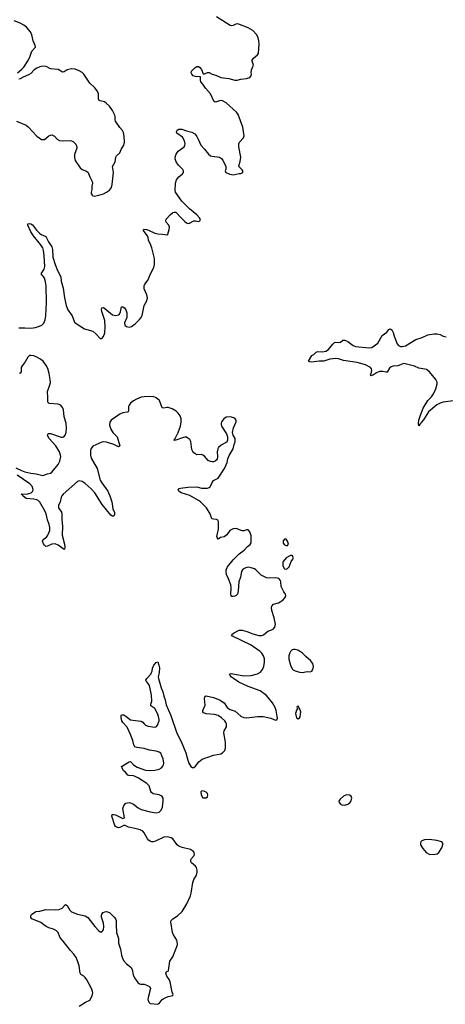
# Model space of a CAD drawing. Header units: inches. Extents: x 1682510 to 1839368, y 640758 to 791543.
# Tile 5 of 186: x 1693462 to 1699100, y 655319 to 668352. Entities that reach past the tile are written whole.
import ezdxf

# ---------------------------------------------------------------- set-up
doc = ezdxf.new("R2010")
doc.units = ezdxf.units.IN
doc.header["$MEASUREMENT"] = 0
doc.layers.add('B6695', color=7, linetype='Continuous')
doc.layers.add('B6696', color=7, linetype='Continuous')

msp = doc.modelspace()

# ---------------------------------------------------------------- linework, layer by layer
at = {"layer": 'B6695', "color": 6, "elevation": 600}
for points in [[(1694250, 655296), (1694333, 655350), (1694390, 655376), (1694421, 655430), (1694431, 655470), (1694428, 655490), (1694412, 655530), (1694350, 655645), (1694330, 655673), (1694310, 655692), (1694274, 655714), (1694262, 655730), (1694250, 655830), (1694230, 655895), (1694210, 655940), (1694181, 655981), (1694136, 656030), (1694037, 656157), (1694005, 656190), (1693992, 656210), (1693970, 656270), (1693951, 656291), (1693910, 656313), (1693850, 656331), (1693814, 656350), (1693782, 656370), (1693744, 656404), (1693622, 656450), (1693609, 656470), (1693609, 656490), (1693619, 656510), (1693675, 656550), (1693730, 656554), (1693810, 656573), (1693930, 656570), (1693984, 656576), (1694026, 656594), (1694070, 656639), (1694090, 656626), (1694126, 656566), (1694150, 656543), (1694230, 656512), (1694330, 656489), (1694364, 656470), (1694458, 656350), (1694510, 656294), (1694530, 656280), (1694550, 656279), (1694570, 656307), (1694576, 656350), (1694574, 656394), (1694547, 656473), (1694544, 656490), (1694550, 656511), (1694566, 656534), (1694590, 656544), (1694610, 656547), (1694650, 656533), (1694715, 656475), (1694732, 656452), (1694741, 656430), (1694740, 656370), (1694746, 656270), (1694770, 656190), (1694772, 656130), (1694796, 656050), (1694812, 655970), (1694823, 655930), (1694839, 655899), (1694875, 655855), (1694936, 655810), (1694950, 655781), (1694967, 655710), (1694983, 655670), (1695028, 655608), (1695050, 655592), (1695067, 655587), (1695110, 655586), (1695155, 655570), (1695185, 655550), (1695196, 655530), (1695162, 655410), (1695161, 655381), (1695171, 655350), (1695190, 655331), (1695290, 655321), (1695309, 655331), (1695350, 655385), (1695370, 655398), (1695430, 655421), (1695490, 655434), (1695493, 655450), (1695481, 655481), (1695457, 655617), (1695444, 655650), (1695410, 655690), (1695399, 655730), (1695408, 655752), (1695430, 655758), (1695434, 655766), (1695450, 655890), (1695492, 655948), (1695553, 656107), (1695550, 656150), (1695543, 656170), (1695499, 656239), (1695485, 656270), (1695464, 656410), (1695470, 656430), (1695490, 656450), (1695554, 656490), (1695613, 656550), (1695675, 656650), (1695726, 656754), (1695735, 656790), (1695754, 656930), (1695770, 656973), (1695804, 657030), (1695815, 657070), (1695815, 657095), (1695804, 657130), (1695789, 657150), (1695738, 657190), (1695727, 657210), (1695727, 657230), (1695737, 657250), (1695772, 657290), (1695779, 657310), (1695774, 657330), (1695764, 657344), (1695725, 657370), (1695614, 657394), (1695571, 657411), (1695549, 657429), (1695490, 657509), (1695470, 657523), (1695415, 657535), (1695372, 657532), (1695261, 657479), (1695230, 657471), (1695210, 657471), (1695190, 657478), (1695170, 657490), (1695155, 657510), (1695111, 657590), (1695091, 657611), (1695056, 657630), (1694988, 657648), (1694903, 657663), (1694850, 657692), (1694790, 657661), (1694770, 657657), (1694743, 657663), (1694731, 657671), (1694724, 657684), (1694684, 657810), (1694689, 657830), (1694707, 657833), (1694730, 657827), (1694830, 657781), (1694850, 657788), (1694828, 657912), (1694841, 657950), (1694870, 657981), (1694910, 657990), (1694930, 657986), (1694970, 657970), (1695030, 657920), (1695070, 657898), (1695190, 657865), (1695270, 657855), (1695310, 657864), (1695334, 657890), (1695352, 657930), (1695364, 658010), (1695361, 658050), (1695350, 658070), (1695338, 658078), (1695310, 658091), (1695230, 658106), (1695210, 658121), (1695198, 658138), (1695175, 658210), (1695144, 658244), (1695034, 658314), (1694990, 658336), (1694970, 658342), (1694907, 658347), (1694893, 658353), (1694857, 658397), (1694838, 658410), (1694818, 658450), (1694818, 658458), (1694810, 658466), (1694809, 658471), (1694830, 658474), (1694846, 658490), (1694910, 658531), (1694930, 658532), (1694971, 658490), (1695019, 658459), (1695130, 658419), (1695190, 658412), (1695250, 658419), (1695310, 658433), (1695339, 658450), (1695358, 658470), (1695367, 658490), (1695370, 658510), (1695361, 658570), (1695347, 658610), (1695330, 658642), (1695310, 658659), (1695270, 658672), (1695183, 658683), (1695110, 658707), (1695017, 658717), (1694987, 658727), (1694973, 658753), (1694961, 658810), (1694931, 658891), (1694886, 658986), (1694828, 659050), (1694817, 659070), (1694805, 659110), (1694804, 659136), (1694810, 659151), (1694842, 659150), (1694870, 659135), (1694930, 659086), (1694959, 659079), (1695070, 659066), (1695092, 659052), (1695110, 659031), (1695130, 659016), (1695163, 659003), (1695250, 658989), (1695270, 658993), (1695288, 659012), (1695308, 659072), (1695310, 659090), (1695302, 659130), (1695290, 659161), (1695250, 659233), (1695201, 659270), (1695201, 659290), (1695212, 659330), (1695210, 659410), (1695181, 659541), (1695166, 659566), (1695143, 659590), (1695134, 659610), (1695144, 659630), (1695197, 659690), (1695209, 659710), (1695216, 659730), (1695219, 659770), (1695237, 659810), (1695270, 659845), (1695290, 659851), (1695306, 659810), (1695312, 659772), (1695309, 659710), (1695298, 659650), (1695299, 659630), (1695334, 659510), (1695356, 659456), (1695370, 659396), (1695389, 659350), (1695403, 659283), (1695464, 659144), (1695542, 658910), (1695600, 658800), (1695664, 658650), (1695687, 658550), (1695701, 658510), (1695730, 658468), (1695750, 658455), (1695770, 658455), (1695790, 658470), (1695836, 658530), (1695878, 658562), (1696030, 658616), (1696126, 658634), (1696150, 658646), (1696179, 658681), (1696188, 658710), (1696189, 658790), (1696166, 658914), (1696170, 658941), (1696201, 658990), (1696202, 659030), (1696194, 659050), (1696179, 659070), (1696134, 659110), (1696090, 659142), (1696044, 659156), (1695930, 659162), (1695896, 659176), (1695889, 659190), (1695890, 659210), (1695919, 659281), (1695912, 659368), (1695914, 659386), (1695922, 659398), (1695930, 659401), (1696030, 659380), (1696110, 659350), (1696170, 659308), (1696212, 659250), (1696230, 659233), (1696250, 659221), (1696318, 659198), (1696390, 659135), (1696430, 659117), (1696470, 659110), (1696611, 659131), (1696689, 659131), (1696790, 659105), (1696850, 659080), (1696870, 659086), (1696875, 659105), (1696873, 659130), (1696860, 659210), (1696847, 659250), (1696810, 659310), (1696730, 659407), (1696649, 659470), (1696490, 659525), (1696365, 659585), (1696293, 659630), (1696267, 659650), (1696249, 659670), (1696242, 659690), (1696262, 659698), (1696430, 659669), (1696530, 659673), (1696610, 659692), (1696650, 659714), (1696680, 659750), (1696697, 659790), (1696706, 659850), (1696704, 659890), (1696693, 659930), (1696670, 659966), (1696646, 659990), (1696633, 660000)], [(1697060, 660000), (1697050, 659990), (1697038, 659970), (1697026, 659930), (1697029, 659889), (1697048, 659808), (1697070, 659761), (1697086, 659746), (1697110, 659733), (1697170, 659715), (1697210, 659713), (1697270, 659724), (1697310, 659721), (1697330, 659731), (1697345, 659750), (1697352, 659790), (1697344, 659830), (1697316, 659870), (1697257, 659917), (1697210, 659965), (1697170, 659994), (1697159, 660000)]]:
    msp.add_lwpolyline(points, dxfattribs=at)
for points in [[(1697150, 659266), (1697138, 659262), (1697134, 659250), (1697142, 659230), (1697128, 659212), (1697117, 659170), (1697123, 659130), (1697130, 659112), (1697150, 659096), (1697170, 659111), (1697175, 659125), (1697184, 659190), (1697177, 659217)], [(1695890, 658144), (1695870, 658142), (1695861, 658130), (1695866, 658094), (1695890, 658052), (1695930, 658051), (1695950, 658065), (1695954, 658090), (1695950, 658108), (1695930, 658129)], [(1697790, 658094), (1697750, 658074), (1697705, 658035), (1697691, 658010), (1697692, 657992), (1697712, 657970), (1697730, 657961), (1697770, 657956), (1697810, 657967), (1697835, 657985), (1697850, 658005), (1697862, 658050), (1697853, 658073), (1697830, 658089)], [(1698890, 657502), (1698825, 657495), (1698790, 657482), (1698776, 657470), (1698769, 657451), (1698769, 657429), (1698801, 657381), (1698848, 657328), (1698896, 657304), (1698970, 657306), (1698990, 657313), (1699012, 657328), (1699052, 657390), (1699069, 657449), (1699055, 657470), (1698988, 657488)]]:
    msp.add_lwpolyline(points, close=True, dxfattribs=at)
at = {"layer": 'B6696', "color": 6}
for points, elevation in [([(1693434, 667650), (1693490, 667696), (1693516, 667724), (1693573, 667810), (1693600, 667870), (1693624, 667936), (1693671, 667990), (1693669, 668010), (1693639, 668070), (1693625, 668150), (1693604, 668190), (1693581, 668221), (1693552, 668252), (1693518, 668278), (1693470, 668304), (1693390, 668335)], 700), ([(1693450, 664275), (1693472, 664272), (1693530, 664274), (1693610, 664268), (1693670, 664278), (1693726, 664294), (1693756, 664310), (1693783, 664337), (1693801, 664379), (1693809, 664431), (1693819, 664610), (1693812, 664830), (1693804, 664884), (1693791, 664931), (1693775, 664955), (1693758, 664970), (1693747, 664990), (1693786, 665050), (1693794, 665086), (1693787, 665230), (1693778, 665298), (1693767, 665330), (1693738, 665378), (1693643, 665490), (1693610, 665542), (1693572, 665630), (1693572, 665648), (1693590, 665653), (1693610, 665648), (1693630, 665636), (1693685, 665565), (1693726, 665526), (1693748, 665508), (1693810, 665482), (1693844, 665410), (1693887, 665347), (1693898, 665310), (1693902, 665210), (1693930, 665111), (1693962, 665030), (1694007, 664950), (1694013, 664890), (1694039, 664799), (1694055, 664670), (1694076, 664570), (1694100, 664510), (1694159, 664430), (1694190, 664349), (1694212, 664330), (1694321, 664261), (1694429, 664229), (1694470, 664196), (1694530, 664134), (1694550, 664134), (1694570, 664157), (1694590, 664207), (1694595, 664285), (1694588, 664370), (1694549, 664491), (1694546, 664514), (1694550, 664540), (1694570, 664543), (1694590, 664529), (1694690, 664444), (1694730, 664435), (1694770, 664444), (1694784, 664456), (1694797, 664483), (1694810, 664550), (1694827, 664553), (1694850, 664537), (1694869, 664510), (1694880, 664470), (1694880, 664410), (1694850, 664338), (1694856, 664310), (1694879, 664290), (1694910, 664281), (1694941, 664290), (1694990, 664325), (1695050, 664382), (1695070, 664410), (1695083, 664437), (1695113, 664567), (1695144, 664630), (1695154, 664670), (1695146, 664710), (1695112, 664790), (1695110, 664830), (1695119, 664850), (1695163, 664910), (1695190, 664979), (1695239, 665070), (1695248, 665110), (1695248, 665192), (1695214, 665330), (1695190, 665390), (1695167, 665427), (1695162, 665470), (1695153, 665493), (1695109, 665550), (1695099, 665570), (1695110, 665580), (1695143, 665577), (1695170, 665568), (1695250, 665525), (1695290, 665518), (1695355, 665515), (1695410, 665505), (1695425, 665515), (1695443, 665577), (1695445, 665605), (1695436, 665630), (1695403, 665670), (1695397, 665690), (1695402, 665710), (1695453, 665770), (1695490, 665798), (1695510, 665806), (1695530, 665803), (1695537, 665797), (1695590, 665738), (1695650, 665680), (1695670, 665663), (1695690, 665655), (1695710, 665659), (1695770, 665691), (1695790, 665691), (1695810, 665683), (1695830, 665681), (1695848, 665690), (1695855, 665705), (1695844, 665730), (1695809, 665770), (1695710, 665847), (1695610, 665950), (1695527, 666070), (1695522, 666090), (1695526, 666190), (1695538, 666230), (1695572, 666270), (1695617, 666310), (1695630, 666330), (1695633, 666350), (1695624, 666370), (1695566, 666426), (1695534, 666470), (1695522, 666510), (1695525, 666550), (1695533, 666570), (1695563, 666610), (1695640, 666670), (1695651, 666689), (1695655, 666710), (1695647, 666750), (1695619, 666799), (1695543, 666850), (1695540, 666870), (1695549, 666891), (1695570, 666904), (1695610, 666903), (1695670, 666881), (1695742, 666862), (1695780, 666840), (1695807, 666807), (1695828, 666770), (1695862, 666690), (1695910, 666637), (1695962, 666570), (1695990, 666551), (1696010, 666545), (1696110, 666531), (1696135, 666515), (1696153, 666493), (1696192, 666410), (1696193, 666373), (1696182, 666350), (1696194, 666330), (1696245, 666305), (1696290, 666300), (1696370, 666316), (1696390, 666314), (1696417, 666330), (1696418, 666350), (1696410, 666364), (1696366, 666410), (1696367, 666430), (1696384, 666476), (1696389, 666530), (1696366, 666670), (1696364, 666710), (1696374, 666730), (1696427, 666790), (1696434, 666814), (1696419, 666930), (1696357, 667097), (1696333, 667130), (1696195, 667250), (1696150, 667278), (1696130, 667282), (1696110, 667280), (1696070, 667264), (1696050, 667261), (1696032, 667272), (1695988, 667370), (1695925, 667445), (1695890, 667497), (1695861, 667530), (1695856, 667550), (1695859, 667590), (1695855, 667595), (1695790, 667602), (1695761, 667610), (1695740, 667630), (1695732, 667650), (1695737, 667670), (1695784, 667716), (1695810, 667733), (1695830, 667734), (1695850, 667720), (1695870, 667694), (1695894, 667634), (1695910, 667634), (1695950, 667652), (1695970, 667652), (1696010, 667629), (1696059, 667619), (1696127, 667587), (1696232, 667572), (1696312, 667550), (1696342, 667550), (1696390, 667564), (1696467, 667573), (1696510, 667587), (1696529, 667610), (1696533, 667630), (1696529, 667650), (1696532, 667688), (1696561, 667750), (1696542, 667802), (1696543, 667817), (1696559, 667841), (1696610, 667885), (1696623, 667910), (1696634, 668026), (1696629, 668070), (1696619, 668110), (1696601, 668150), (1696550, 668210), (1696490, 668244), (1696350, 668295), (1696326, 668294), (1696290, 668276), (1696270, 668272), (1696250, 668276), (1696069, 668390)], 600), ([(1693418, 667010), (1693550, 666956), (1693575, 666935), (1693690, 666810), (1693750, 666767), (1693770, 666764), (1693790, 666767), (1693850, 666815), (1693870, 666825), (1693890, 666826), (1693923, 666810), (1693960, 666770), (1693990, 666751), (1694030, 666748), (1694129, 666751), (1694150, 666748), (1694175, 666735), (1694205, 666705), (1694220, 666670), (1694219, 666650), (1694189, 666569), (1694188, 666528), (1694196, 666490), (1694265, 666390), (1694291, 666371), (1694347, 666347), (1694367, 666330), (1694375, 666315), (1694392, 666270), (1694424, 666210), (1694426, 666190), (1694418, 666150), (1694416, 666104), (1694409, 666070), (1694411, 666050), (1694421, 666030), (1694430, 666022), (1694450, 666018), (1694510, 666028), (1694570, 666045), (1694610, 666067), (1694650, 666096), (1694677, 666130), (1694689, 666171), (1694705, 666330), (1694692, 666410), (1694726, 666470), (1694734, 666530), (1694743, 666550), (1694790, 666588), (1694808, 666632), (1694843, 666690), (1694849, 666731), (1694847, 666810), (1694837, 666858), (1694826, 666886), (1694790, 666925), (1694732, 667010), (1694726, 667030), (1694728, 667070), (1694724, 667090), (1694691, 667151), (1694650, 667208), (1694609, 667249), (1694584, 667264), (1694530, 667276), (1694510, 667288), (1694505, 667310), (1694505, 667370), (1694488, 667410), (1694456, 667450), (1694393, 667510), (1694310, 667631), (1694290, 667651), (1694250, 667677), (1694196, 667696), (1694150, 667700), (1694110, 667694), (1694090, 667686), (1694050, 667661), (1694030, 667657), (1693970, 667694), (1693870, 667702), (1693812, 667732), (1693770, 667737), (1693730, 667729), (1693688, 667710), (1693653, 667687), (1693610, 667639), (1693580, 667620), (1693507, 667593), (1693470, 667570), (1693450, 667565)], 700), ([(1699210, 663306), (1699070, 663290), (1699030, 663278), (1698987, 663253), (1698877, 663163), (1698810, 663057), (1698779, 663021), (1698770, 663002), (1698762, 662998), (1698750, 662977), (1698745, 663005), (1698751, 663051), (1698770, 663116), (1698807, 663210), (1698869, 663310), (1698918, 663362), (1698941, 663399), (1698972, 663468), (1698991, 663530), (1698992, 663552), (1698976, 663590), (1698888, 663690), (1698850, 663720), (1698828, 663728), (1698750, 663741), (1698690, 663767), (1698550, 663799), (1698526, 663794), (1698470, 663770), (1698410, 663767), (1698381, 663759), (1698361, 663739), (1698330, 663687), (1698310, 663687), (1698270, 663697), (1698230, 663695), (1698190, 663678), (1698150, 663649), (1698118, 663638), (1698110, 663650), (1698117, 663663), (1698125, 663710), (1698122, 663730), (1698109, 663749), (1698042, 663782), (1697930, 663814), (1697750, 663843), (1697683, 663863), (1697650, 663868), (1697570, 663859), (1697490, 663831), (1697430, 663832), (1697330, 663821), (1697303, 663823), (1697289, 663830), (1697333, 663907), (1697358, 663922), (1697388, 663950), (1697410, 663959), (1697470, 663956), (1697516, 663964), (1697553, 663987), (1697610, 664059), (1697630, 664078), (1697650, 664084), (1697690, 664079), (1697710, 664085), (1697744, 664110), (1697770, 664109), (1697810, 664091), (1697879, 664039), (1697910, 664024), (1698090, 664008), (1698127, 664013), (1698206, 664070), (1698261, 664170), (1698325, 664215), (1698350, 664251), (1698370, 664262), (1698390, 664247), (1698410, 664212), (1698422, 664162), (1698461, 664061), (1698478, 664038), (1698507, 664027), (1698530, 664025), (1698570, 664037), (1698710, 664117), (1698794, 664146), (1698870, 664179), (1698950, 664195), (1698990, 664196), (1699030, 664184), (1699070, 664164), (1699110, 664156)], 500), ([(1693410, 662421), (1693484, 662384), (1693530, 662368), (1693610, 662349), (1693681, 662341), (1693750, 662321), (1693770, 662320), (1693830, 662342), (1693870, 662350), (1693890, 662364), (1693970, 662465), (1693995, 662510), (1694007, 662570), (1693990, 662630), (1693939, 662710), (1693852, 662810), (1693831, 662850), (1693833, 662867), (1693845, 662875), (1693870, 662876), (1694010, 662825), (1694030, 662825), (1694048, 662832), (1694066, 662854), (1694078, 662890), (1694083, 662950), (1694078, 663010), (1694050, 663095), (1694041, 663190), (1694030, 663221), (1694018, 663238), (1694005, 663250), (1693970, 663262), (1693852, 663272), (1693834, 663290), (1693837, 663350), (1693830, 663430), (1693863, 663517), (1693868, 663550), (1693865, 663590), (1693852, 663670), (1693833, 663733), (1693814, 663774), (1693772, 663832), (1693730, 663863), (1693690, 663884), (1693650, 663901), (1693610, 663909), (1693590, 663905), (1693570, 663886), (1693536, 663824), (1693494, 663770), (1693483, 663750), (1693481, 663690), (1693470, 663675), (1693453, 663667)], 600), ([(1696633, 660000), (1696530, 660075), (1696283, 660190), (1696269, 660210), (1696293, 660230), (1696370, 660270), (1696408, 660272), (1696470, 660253), (1696550, 660221), (1696630, 660203), (1696670, 660202), (1696692, 660210), (1696750, 660258), (1696790, 660272), (1696822, 660290), (1696841, 660310), (1696850, 660350), (1696834, 660434), (1696801, 660530), (1696798, 660570), (1696803, 660590), (1696826, 660614), (1696890, 660635), (1696946, 660670), (1696977, 660703), (1696985, 660730), (1696981, 660750), (1696960, 660780), (1696927, 660850), (1696922, 660910), (1696915, 660930), (1696894, 660955), (1696850, 660965), (1696770, 660958), (1696730, 660964), (1696660, 661000), (1696591, 661070), (1696570, 661083), (1696530, 661097), (1696490, 661104), (1696470, 661103), (1696436, 661090), (1696414, 661070), (1696402, 661050), (1696387, 660973), (1696364, 660910), (1696357, 660790), (1696349, 660750), (1696330, 660731), (1696310, 660722), (1696290, 660716), (1696270, 660718), (1696262, 660730), (1696260, 660750), (1696262, 660830), (1696257, 660870), (1696230, 660950), (1696202, 661010), (1696195, 661050), (1696198, 661070), (1696214, 661110), (1696290, 661202), (1696370, 661282), (1696434, 661330), (1696479, 661381), (1696513, 661407), (1696530, 661426), (1696530, 661518), (1696510, 661573), (1696490, 661599), (1696470, 661599), (1696433, 661587), (1696410, 661587), (1696330, 661616), (1696290, 661614), (1696244, 661590), (1696206, 661534), (1696190, 661518), (1696170, 661508), (1696123, 661497), (1696090, 661478), (1696076, 661496), (1696072, 661512), (1696094, 661610), (1696096, 661696), (1696095, 661710), (1696086, 661726), (1696070, 661738), (1696030, 661740), (1696007, 661747), (1695987, 661810), (1695937, 661890), (1695856, 661970), (1695829, 661990), (1695714, 662054), (1695600, 662090), (1695570, 662110), (1695559, 662130), (1695575, 662145), (1695593, 662150), (1695690, 662165), (1695807, 662167), (1695870, 662149), (1695950, 662150), (1695970, 662158), (1695985, 662170), (1696012, 662228), (1696030, 662252), (1696090, 662282), (1696173, 662410), (1696210, 662490), (1696221, 662539), (1696238, 662582), (1696289, 662670), (1696302, 662730), (1696317, 662763), (1696316, 662810), (1696291, 662851), (1696282, 662890), (1696292, 662950), (1696330, 663030), (1696328, 663050), (1696314, 663070), (1696300, 663080), (1696250, 663095), (1696196, 663090), (1696164, 663070), (1696136, 663030), (1696130, 663010), (1696130, 662990), (1696136, 662970), (1696201, 662870), (1696213, 662830), (1696213, 662787), (1696209, 662771), (1696200, 662760), (1696130, 662721), (1696097, 662690), (1696086, 662670), (1696076, 662630), (1696084, 662570), (1696076, 662530), (1696053, 662507), (1696030, 662499), (1696010, 662498), (1695990, 662502), (1695959, 662519), (1695910, 662574), (1695890, 662590), (1695870, 662595), (1695810, 662593), (1695770, 662617), (1695755, 662635), (1695744, 662664), (1695731, 662770), (1695715, 662795), (1695690, 662815), (1695670, 662824), (1695650, 662825), (1695630, 662822), (1695530, 662785), (1695510, 662784), (1695507, 662787), (1695519, 662801), (1695563, 662890), (1695590, 662972), (1695599, 663030), (1695600, 663070), (1695589, 663109), (1695563, 663143), (1695533, 663170), (1695481, 663201), (1695430, 663220), (1695410, 663221), (1695370, 663208), (1695350, 663213), (1695312, 663312), (1695270, 663345), (1695230, 663364), (1695110, 663360), (1695070, 663354), (1695010, 663331), (1694970, 663308), (1694930, 663276), (1694910, 663250), (1694902, 663230), (1694903, 663177), (1694897, 663163), (1694884, 663156), (1694830, 663147), (1694790, 663130), (1694675, 663050), (1694657, 663023), (1694653, 662987), (1694669, 662930), (1694696, 662890), (1694751, 662831), (1694787, 662710), (1694770, 662700), (1694710, 662730), (1694610, 662760), (1694570, 662763), (1694550, 662758), (1694433, 662707), (1694410, 662678), (1694402, 662650), (1694402, 662590), (1694410, 662550), (1694488, 662410), (1694530, 662258), (1694550, 662222), (1694628, 662110), (1694656, 662050), (1694684, 661970), (1694698, 661878), (1694716, 661830), (1694717, 661803), (1694710, 661781), (1694690, 661781), (1694670, 661795), (1694650, 661817), (1694555, 661935), (1694457, 662090), (1694410, 662142), (1694330, 662213), (1694290, 662239), (1694250, 662246), (1694230, 662239), (1694038, 662070), (1694021, 662050), (1694010, 662030), (1693997, 661970), (1693978, 661922), (1693977, 661890), (1694014, 661834), (1694022, 661810), (1694020, 661730), (1694030, 661650), (1694023, 661530), (1694055, 661410), (1694060, 661370), (1694057, 661343), (1694050, 661340), (1693970, 661397), (1693930, 661416), (1693890, 661412), (1693830, 661385), (1693810, 661380), (1693790, 661395), (1693776, 661416), (1693763, 661450), (1693774, 661470), (1693816, 661504), (1693835, 661530), (1693860, 661590), (1693863, 661630), (1693854, 661670), (1693831, 661731), (1693812, 661810), (1693795, 661850), (1693730, 661964), (1693709, 661989), (1693690, 661998), (1693650, 662007), (1693550, 662014), (1693530, 662026), (1693503, 662050), (1693499, 662059), (1693483, 662070), (1693570, 662076), (1693613, 662090), (1693635, 662110), (1693642, 662130), (1693631, 662170), (1693596, 662210), (1693430, 662322)], 600), ([(1697159, 660000), (1697146, 660006), (1697110, 660017), (1697090, 660016), (1697070, 660010), (1697060, 660000)], 600)]:
    msp.add_lwpolyline(points, dxfattribs=dict(at, elevation=elevation))
at = {"layer": 'B6696', "color": 6, "elevation": 600}
for points in [[(1696990, 661477), (1696970, 661477), (1696950, 661455), (1696950, 661425), (1696970, 661401), (1696990, 661391), (1697010, 661392), (1697022, 661410), (1697010, 661448)], [(1697070, 661258), (1697050, 661258), (1696990, 661229), (1696950, 661182), (1696946, 661166), (1696948, 661128), (1696966, 661086), (1696970, 661082), (1696990, 661081), (1697010, 661087), (1697033, 661110), (1697059, 661181), (1697082, 661210), (1697088, 661230)]]:
    msp.add_lwpolyline(points, close=True, dxfattribs=at)

doc.saveas('drawing.dxf')
